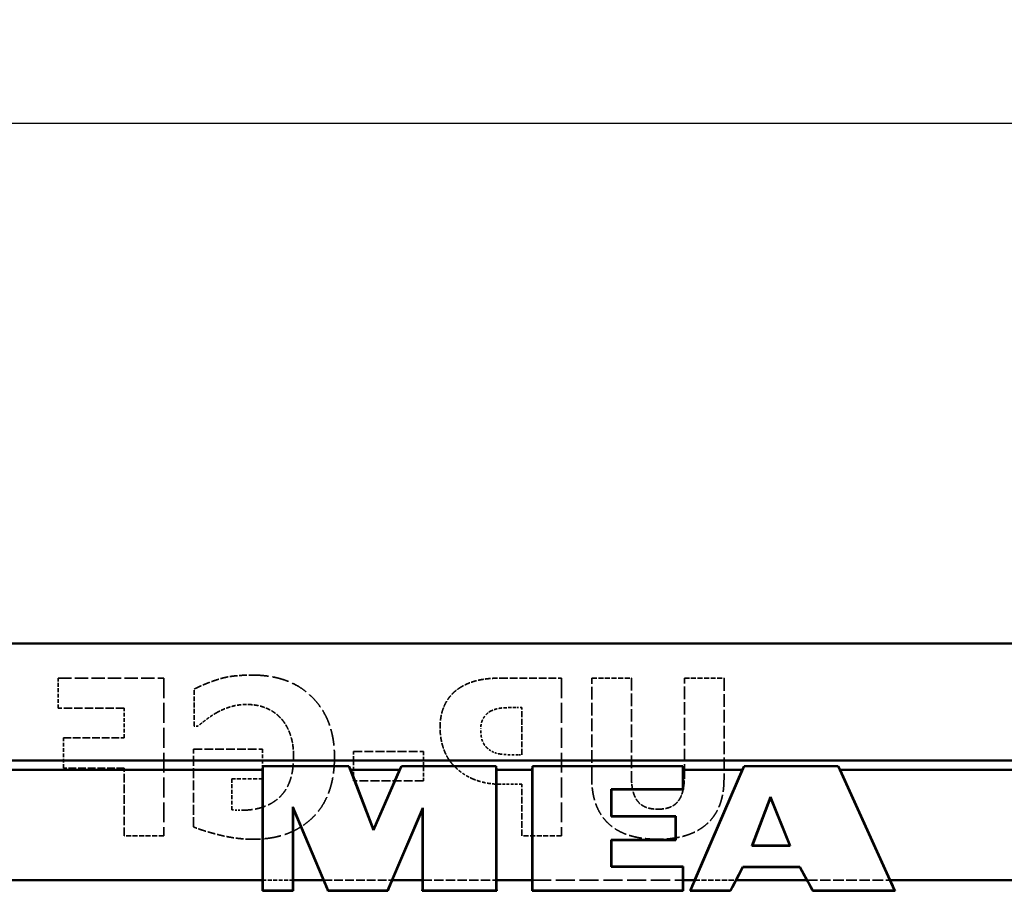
# Model space of a CAD drawing. Header units: millimetres. Extents: x 3367 to 6255, y 2001 to 4216.
# Tile 251 of 256: x 4237 to 4299, y 4080 to 4135. Entities that reach past the tile are written whole.
import ezdxf

# ---------------------------------------------------------------- set-up
doc = ezdxf.new("R2010")
doc.units = ezdxf.units.MM
doc.linetypes.add('DASHED', pattern=[0.2067, 0.1654, -0.0413])
for name, color, linetype, lineweight in [('AM_5', 3, 'Continuous', 25), ('Sichtbare Kanten(DIN)', 7, 'Continuous', 50), ('Sichtbare tangentiale Kanten(DIN)', 7, 'Continuous', 50), ('Verdeckte Kanten(DIN)', 7, 'DASHED', 35), ('Verdeckte tangentiale Kanten(DIN)', 7, 'DASHED', 35)]:
    doc.layers.add(name, color=color, linetype=linetype, lineweight=lineweight)
doc.styles.get("Standard").update_dxf_attribs({"font": 'ISOCP.SHX'})
doc.dimstyles.new('Standard$0', dxfattribs={"dimtxt": 0.18, "dimasz": 0.18, "dimexe": 0.18, "dimexo": 0.0625, "dimgap": 0.09, "dimtad": 0, "dimtih": 1, "dimtoh": 1, "dimdec": 4, "dimzin": 0, "dimdsep": 46, "dimtxsty": 'STANDARD', "dimcen": 0.09, "dimadec": 0, "dimazin": 0, "dimtfac": 1, "dimtdec": 4, "dimtofl": 0, "dimtmove": 0, "dimatfit": 3, "dimfxl": 1, "dimtolj": 1, "dimtzin": 0, "dimarcsym": 0})

# ---------------------------------------------------------------- blocks, each defined once
blk = doc.blocks.new('*D15')
at = {"layer": 'AM_5', "color": 0, "lineweight": -2, "transparency": 16777216}
for p, q in [((3592.597, 3931.798), (3592.597, 4129.029)), ((3594.397, 4128.849), (4303.507, 4128.849)), ((5030.797, 4128.849), (4321.687, 4128.849)), ((5032.597, 3931.798), (5032.597, 4129.029))]:
    blk.add_line(p, q, dxfattribs=at)
at = {"layer": 'AM_5', "color": 0, "transparency": 16777216}
for points in [[(3594.397, 4129.149), (3594.397, 4128.549), (3592.597, 4128.849)], [(5030.797, 4129.149), (5030.797, 4128.549), (5032.597, 4128.849)]]:
    blk.add_solid(points, dxfattribs=at)
at = {"layer": 'Defpoints', "color": 0, "transparency": 16777216}
for p in [(3592.597, 4128.849), (3592.597, 3931.736), (5032.597, 3931.736)]:
    blk.add_point(p, dxfattribs=at)
at = {"layer": 'AM_5', "color": 0, "transparency": 16777216, "insert": (4312.597, 4128.849), "char_height": 10, "attachment_point": 5}
blk.add_mtext('\\A1;144', dxfattribs=at)

msp = doc.modelspace()

# ---------------------------------------------------------------- linework, layer by layer
at = {"layer": 'Sichtbare Kanten(DIN)'}
for p, q in [((4958.86086, 4095.87798), (3666.33356, 4095.87798)), ((3666.33356, 4088.45533), (4958.86086, 4088.45533)), ((4252.44673, 4087.87798), (3666.33356, 4087.87798)), ((4252.46769, 4088.10891), (4252.44673, 4087.87798)), ((4252.44673, 4087.87798), (4252.44673, 4080.87801)), ((4257.93114, 4088.10891), (4252.46769, 4088.10891)), ((4252.46769, 4088.10891), (4252.46769, 4080.23044)), ((4258.0423, 4087.87797), (4257.93114, 4088.10891)), ((4259.49413, 4084.03958), (4257.93114, 4088.10891)), ((4261.13749, 4087.87797), (4258.0423, 4087.87797)), ((4259.49532, 4084.09496), (4258.0423, 4087.87797)), ((4261.26059, 4088.10891), (4259.49413, 4084.03958)), ((4261.13749, 4087.87797), (4259.49532, 4084.09496)), ((4261.26059, 4088.10891), (4261.13749, 4087.87797)), ((4267.27197, 4088.10891), (4261.26059, 4088.10891)), ((4267.27196, 4080.23044), (4267.27197, 4088.10891)), ((4267.29293, 4087.87799), (4267.27197, 4088.10891)), ((4267.29293, 4080.87801), (4267.29293, 4087.87798)), ((4269.53764, 4087.87797), (4267.29293, 4087.87797)), ((4269.5586, 4088.10891), (4269.53764, 4087.87798)), ((4269.53764, 4087.87798), (4269.53764, 4080.87801)), ((4279.09015, 4088.10891), (4269.5586, 4088.10891)), ((4269.5586, 4088.10891), (4269.5586, 4080.23044)), ((4279.11111, 4087.87799), (4279.09015, 4088.10891)), ((4279.09015, 4086.64032), (4279.09015, 4088.10891)), ((4279.11111, 4086.61936), (4279.11111, 4087.87798)), ((4282.86542, 4087.87797), (4279.11111, 4087.87797)), ((4282.98798, 4088.10891), (4279.58591, 4080.23044)), ((4282.86542, 4087.87797), (4279.84271, 4080.87801)), ((4282.98798, 4088.10891), (4282.86542, 4087.87797)), ((4288.93458, 4088.10891), (4282.98798, 4088.10891)), ((4289.06258, 4087.87798), (4288.93458, 4088.10891)), ((4288.93458, 4088.10891), (4292.51571, 4080.23043)), ((4958.86086, 4087.87798), (4289.06258, 4087.87798)), ((4289.06258, 4087.87798), (4292.24438, 4080.87801)), ((4274.54469, 4086.64032), (4279.09015, 4086.64032)), ((4274.54469, 4084.92068), (4274.54469, 4086.64032)), ((4274.54469, 4086.64032), (4274.56565, 4086.61936)), ((4274.56565, 4086.61936), (4279.11111, 4086.61936)), ((4274.56565, 4084.94164), (4274.56565, 4086.61936)), ((4279.09015, 4086.64032), (4279.11111, 4086.61936)), ((4283.47144, 4083.06072), (4284.65932, 4086.15209)), ((4283.50196, 4083.08168), (4284.65982, 4086.09495)), ((4284.65932, 4086.15209), (4285.90973, 4083.06072)), ((4284.65932, 4086.15209), (4284.65982, 4086.09495)), ((4284.65982, 4086.09495), (4285.87863, 4083.08168)), ((4254.36287, 4080.23044), (4254.36287, 4085.52241)), ((4254.36287, 4085.52241), (4256.61478, 4080.23044)), ((4254.36287, 4085.52241), (4254.38384, 4085.41961)), ((4254.38384, 4085.41961), (4256.31643, 4080.87801)), ((4254.38384, 4080.87801), (4254.38384, 4085.41961)), ((4260.38063, 4080.23044), (4262.60485, 4085.45736)), ((4260.67897, 4080.87801), (4262.58389, 4085.35456)), ((4262.60485, 4085.45736), (4262.58389, 4085.35456)), ((4262.58389, 4085.35456), (4262.58389, 4080.87801)), ((4262.60485, 4085.45736), (4262.60485, 4080.23044)), ((4274.54469, 4084.92068), (4274.56565, 4084.94164)), ((4278.6356, 4084.92068), (4274.54469, 4084.92068)), ((4278.65656, 4084.94164), (4274.56565, 4084.94164)), ((4278.6356, 4084.92068), (4278.65656, 4084.94164)), ((4278.6356, 4083.43538), (4278.6356, 4084.92068)), ((4278.65656, 4083.41442), (4278.65656, 4084.94164)), ((4259.49413, 4084.03958), (4259.49532, 4084.09496)), ((4274.54469, 4081.71573), (4274.54469, 4083.43538)), ((4274.54469, 4083.43538), (4278.6356, 4083.43538)), ((4274.54469, 4083.43538), (4274.56565, 4083.41442)), ((4274.56565, 4083.41442), (4278.65656, 4083.41442)), ((4274.56565, 4081.7367), (4274.56565, 4083.41442)), ((4278.6356, 4083.43538), (4278.65656, 4083.41442)), ((4283.50196, 4083.08168), (4283.47144, 4083.06072)), ((4285.90973, 4083.06072), (4283.47144, 4083.06072)), ((4285.87863, 4083.08168), (4283.50196, 4083.08168)), ((4285.90973, 4083.06072), (4285.87863, 4083.08168)), ((4274.54469, 4081.71573), (4274.56565, 4081.7367)), ((4279.09015, 4081.71573), (4274.54469, 4081.71573)), ((4279.11111, 4081.7367), (4274.56565, 4081.7367)), ((4279.09015, 4081.71573), (4279.11111, 4081.7367)), ((4279.09015, 4080.23044), (4279.09015, 4081.71573)), ((4279.11111, 4080.87801), (4279.11111, 4081.7367)), ((4282.11084, 4080.23044), (4282.89596, 4081.72964)), ((4282.47363, 4080.87801), (4282.90865, 4081.70868)), ((4282.89596, 4081.72964), (4286.51563, 4081.72964)), ((4282.89596, 4081.72964), (4282.90865, 4081.70868)), ((4282.90865, 4081.70868), (4286.50325, 4081.70868)), ((4286.51563, 4081.72964), (4286.50325, 4081.70868)), ((4286.50325, 4081.70868), (4286.96116, 4080.87801)), ((4286.51563, 4081.72964), (4287.34207, 4080.23044)), ((4252.46769, 4080.23044), (4252.44476, 4080.20751)), ((4252.44476, 4080.20751), (4254.3858, 4080.20751)), ((4252.46769, 4080.23044), (4254.36287, 4080.23044)), ((4254.36287, 4080.23044), (4254.3858, 4080.20751)), ((4256.61478, 4080.23044), (4256.59961, 4080.20751)), ((4256.59961, 4080.20751), (4260.39579, 4080.20751)), ((4256.61478, 4080.23044), (4260.38063, 4080.23044)), ((4260.39579, 4080.20751), (4260.38063, 4080.23044)), ((4262.60485, 4080.23044), (4262.58192, 4080.20751)), ((4262.58192, 4080.20751), (4267.2949, 4080.20751)), ((4262.60485, 4080.23044), (4267.27196, 4080.23044)), ((4267.27196, 4080.23044), (4267.2949, 4080.20751)), ((4269.53567, 4080.20751), (4269.5586, 4080.23044)), ((4269.53567, 4080.20751), (4279.11308, 4080.2075)), ((4269.5586, 4080.23044), (4279.09015, 4080.23044)), ((4279.09015, 4080.23044), (4279.11308, 4080.2075)), ((4279.55103, 4080.2075), (4279.58591, 4080.23044)), ((4279.55103, 4080.2075), (4282.12472, 4080.2075)), ((4279.58591, 4080.23044), (4282.11084, 4080.23044)), ((4282.11084, 4080.23044), (4282.12472, 4080.2075)), ((4287.34207, 4080.23044), (4287.32853, 4080.2075)), ((4287.32853, 4080.2075), (4292.55132, 4080.2075)), ((4287.34207, 4080.23044), (4292.51571, 4080.23043)), ((4292.51571, 4080.23043), (4292.55132, 4080.2075))]:
    msp.add_line(p, q, dxfattribs=at)
for centre, major_axis, ratio, start_param, end_param in [((4252.13228, 4080.87801), (0, -6), 0.05240778, 1.45881122, 1.57079632), ((4254.69828, 4080.87801), (0, 6), 0.05240778, 1.57079689, 1.68278145), ((4255.9747, 4080.87801), (2.55968, -5.99873), 0.04820226, 1.43824602, 1.55023105), ((4261.0207, 4080.87801), (-2.55968, -5.99873), 0.04820226, 4.73295505, 4.84493933), ((4262.26944, 4080.87801), (0, -6), 0.05240778, 1.45881114, 1.57079632), ((4267.60737, 4080.87801), (0, 6), 0.05240778, 1.57079689, 1.68278156), ((4269.22319, 4080.87801), (0, -6), 0.05240778, 1.45881108, 1.57079632), ((4279.42555, 4080.87801), (0, 6), 0.05240778, 1.57079689, 1.68278166), ((4279.50019, 4080.87801), (2.59748, 5.9987), 0.04809347, 4.62122545, 4.73321073), ((4282.82859, 4080.87801), (-3.14988, -5.99822), 0.04639842, 4.73675058, 4.84873499), ((4286.6021, 4080.87801), (3.31558, -5.99807), 0.04586595, 1.43346283, 1.54544805), ((4292.58979, 4080.87801), (-2.73413, 5.99858), 0.04768849, 1.5490635, 1.66104893)]:
    msp.add_ellipse(centre, major_axis=major_axis, ratio=ratio, start_param=start_param, end_param=end_param, dxfattribs=at)
at = {"layer": 'Sichtbare tangentiale Kanten(DIN)'}
for p, q in [((3666.33356, 4080.87801), (4252.44673, 4080.87801)), ((4254.38384, 4080.87801), (4256.31643, 4080.87801)), ((4260.67897, 4080.87801), (4262.58389, 4080.87801)), ((4267.29293, 4080.87801), (4269.53764, 4080.87801)), ((4279.11111, 4080.87801), (4279.84271, 4080.87801)), ((4282.47363, 4080.87801), (4286.96116, 4080.87801)), ((4292.24438, 4080.87801), (4304.56093, 4080.87801))]:
    msp.add_line(p, q, dxfattribs=at)
at = {"layer": 'Verdeckte Kanten(DIN)', "ltscale": 5.099671}
msp.add_line((4239.49348, 4093.68349), (4246.18716, 4093.68349), dxfattribs=at)
at = {"layer": 'Verdeckte Kanten(DIN)', "ltscale": 1.450803}
for p, q in [((4239.49348, 4091.77911), (4239.49348, 4093.68349)), ((4239.82573, 4087.98657), (4239.82573, 4089.89095))]:
    msp.add_line(p, q, dxfattribs=at)
at = {"layer": 'Verdeckte Kanten(DIN)', "ltscale": 7.618686}
for p, q in [((4246.18716, 4093.68349), (4246.18716, 4083.68349)), ((4271.39786, 4093.68349), (4271.39786, 4083.68349))]:
    msp.add_line(p, q, dxfattribs=at)
at = {"layer": 'Verdeckte Kanten(DIN)', "ltscale": 2.957273}
msp.add_line((4267.51617, 4093.68349), (4271.39786, 4093.68349), dxfattribs=at)
at = {"layer": 'Verdeckte Kanten(DIN)', "ltscale": 1.913858}
for p, q in [((4273.32655, 4093.68349), (4275.8387, 4093.68349)), ((4279.19364, 4093.68349), (4281.7058, 4093.68349)), ((4271.39786, 4083.68349), (4268.8857, 4083.68349))]:
    msp.add_line(p, q, dxfattribs=at)
at = {"layer": 'Verdeckte Kanten(DIN)', "ltscale": 4.858883}
msp.add_line((4273.32655, 4087.30586), (4273.32655, 4093.68349), dxfattribs=at)
at = {"layer": 'Verdeckte Kanten(DIN)', "ltscale": 4.753924}
for p, q in [((4275.8387, 4093.68349), (4275.8387, 4087.44362)), ((4279.19364, 4087.44362), (4279.19364, 4093.68349))]:
    msp.add_line(p, q, dxfattribs=at)
at = {"layer": 'Verdeckte Kanten(DIN)', "ltscale": 4.865057}
msp.add_line((4281.7058, 4093.68349), (4281.7058, 4087.29775), dxfattribs=at)
at = {"layer": 'Verdeckte Kanten(DIN)', "ltscale": 1.790377}
msp.add_line((4248.12395, 4090.64459), (4248.12395, 4092.99467), dxfattribs=at)
at = {"layer": 'Verdeckte Kanten(DIN)', "ltscale": 3.198061}
msp.add_line((4243.69121, 4091.77911), (4239.49348, 4091.77911), dxfattribs=at)
at = {"layer": 'Verdeckte Kanten(DIN)', "ltscale": 1.438455}
msp.add_line((4243.69121, 4089.89095), (4243.69121, 4091.77911), dxfattribs=at)
at = {"layer": 'Verdeckte Kanten(DIN)', "ltscale": 0.271559}
msp.add_line((4268.8857, 4091.81963), (4268.52914, 4091.81963), dxfattribs=at)
at = {"layer": 'Verdeckte Kanten(DIN)', "ltscale": 2.284301}
msp.add_line((4268.8857, 4088.82125), (4268.8857, 4091.81963), dxfattribs=at)
at = {"layer": 'Verdeckte Kanten(DIN)', "ltscale": 0.172774}
msp.add_line((4248.35086, 4090.64459), (4248.12395, 4090.64459), dxfattribs=at)
at = {"layer": 'Verdeckte Kanten(DIN)', "ltscale": 2.944925}
for p, q in [((4239.82573, 4089.89095), (4243.69121, 4089.89095)), ((4243.69121, 4087.98657), (4239.82573, 4087.98657))]:
    msp.add_line(p, q, dxfattribs=at)
at = {"layer": 'Verdeckte Kanten(DIN)', "ltscale": 3.327717}
msp.add_line((4248.08343, 4089.17782), (4252.45134, 4089.17782), dxfattribs=at)
at = {"layer": 'Verdeckte Kanten(DIN)', "ltscale": 3.753727}
msp.add_line((4248.08343, 4084.25075), (4248.08343, 4089.17782), dxfattribs=at)
at = {"layer": 'Verdeckte Kanten(DIN)', "ltscale": 1.426107}
msp.add_line((4252.45134, 4089.17782), (4252.45134, 4087.30586), dxfattribs=at)
at = {"layer": 'Verdeckte Kanten(DIN)', "ltscale": 3.389457}
for p, q in [((4258.21309, 4089.03195), (4262.66204, 4089.03195)), ((4262.66204, 4087.16809), (4258.21309, 4087.16809))]:
    msp.add_line(p, q, dxfattribs=at)
at = {"layer": 'Verdeckte Kanten(DIN)', "ltscale": 1.419933}
for p, q in [((4258.21309, 4087.16809), (4258.21309, 4089.03195)), ((4262.66204, 4089.03195), (4262.66204, 4087.16809))]:
    msp.add_line(p, q, dxfattribs=at)
at = {"layer": 'Verdeckte Kanten(DIN)', "ltscale": 0.135729}
msp.add_line((4268.70742, 4088.82125), (4268.8857, 4088.82125), dxfattribs=at)
at = {"layer": 'Verdeckte Kanten(DIN)', "ltscale": 3.278324}
msp.add_line((4243.69121, 4083.68349), (4243.69121, 4087.98657), dxfattribs=at)
at = {"layer": 'Verdeckte Kanten(DIN)', "ltscale": 1.500196}
msp.add_line((4250.51455, 4087.30586), (4250.51455, 4085.33665), dxfattribs=at)
at = {"layer": 'Verdeckte Kanten(DIN)', "ltscale": 1.4755}
msp.add_line((4252.45134, 4087.30586), (4250.51455, 4087.30586), dxfattribs=at)
at = {"layer": 'Verdeckte Kanten(DIN)', "ltscale": 1.000097}
msp.add_line((4268.8857, 4086.9574), (4267.5729, 4086.9574), dxfattribs=at)
at = {"layer": 'Verdeckte Kanten(DIN)', "ltscale": 2.494219}
msp.add_line((4268.8857, 4083.68349), (4268.8857, 4086.9574), dxfattribs=at)
at = {"layer": 'Verdeckte Kanten(DIN)', "ltscale": 1.90151}
msp.add_line((4246.18716, 4083.68349), (4243.69121, 4083.68349), dxfattribs=at)
at = {"layer": 'Verdeckte Kanten(DIN)', "ltscale": 2.901936}
msp.add_open_spline([(4248.12395, 4092.99467), (4248.95864, 4093.39986), (4250.53076, 4093.87798), (4251.78684, 4093.87798)], degree=2, dxfattribs=at)
at = {"layer": 'Verdeckte Kanten(DIN)', "ltscale": 6.342981}
msp.add_open_spline([(4251.78684, 4093.87798), (4254.21796, 4093.87798), (4257.01374, 4091.04167), (4257.01374, 4088.69159)], degree=2, dxfattribs=at)
at = {"layer": 'Verdeckte Kanten(DIN)', "ltscale": 2.093632}
msp.add_open_spline([(4264.89056, 4093.02709), (4265.4011, 4093.36744), (4266.65718, 4093.68349), (4267.51617, 4093.68349)], degree=2, dxfattribs=at)
at = {"layer": 'Verdeckte Kanten(DIN)', "ltscale": 2.197318}
msp.add_open_spline([(4263.70742, 4090.53114), (4263.70742, 4091.39824), (4264.3233, 4092.64621), (4264.89056, 4093.02709)], degree=2, dxfattribs=at)
at = {"layer": 'Verdeckte Kanten(DIN)', "ltscale": 1.528687}
msp.add_open_spline([(4251.44648, 4092.01412), (4250.89543, 4092.01412), (4249.90677, 4091.70618), (4249.534, 4091.48738)], degree=2, dxfattribs=at)
at = {"layer": 'Verdeckte Kanten(DIN)', "ltscale": 1.775667}
msp.add_open_spline([(4253.56155, 4091.19565), (4253.14826, 4091.60894), (4252.08667, 4092.01412), (4251.44648, 4092.01412)], degree=2, dxfattribs=at)
at = {"layer": 'Verdeckte Kanten(DIN)', "ltscale": 1.107942}
msp.add_open_spline([(4249.534, 4091.48738), (4249.20985, 4091.3091), (4248.52914, 4090.78236), (4248.35086, 4090.64459)], degree=2, dxfattribs=at)
at = {"layer": 'Verdeckte Kanten(DIN)', "ltscale": 1.079045}
msp.add_open_spline([(4266.96512, 4091.61704), (4266.68959, 4091.50359), (4266.28441, 4090.89581), (4266.28441, 4090.46631)], degree=2, dxfattribs=at)
at = {"layer": 'Verdeckte Kanten(DIN)', "ltscale": 1.211864}
msp.add_open_spline([(4268.52914, 4091.81963), (4267.96998, 4091.81963), (4267.32168, 4091.77101), (4266.96512, 4091.61704)], degree=2, dxfattribs=at)
at = {"layer": 'Verdeckte Kanten(DIN)', "ltscale": 2.038444}
msp.add_open_spline([(4254.42055, 4088.73211), (4254.42055, 4089.55059), (4253.95864, 4090.79046), (4253.56155, 4091.19565)], degree=2, dxfattribs=at)
at = {"layer": 'Verdeckte Kanten(DIN)', "ltscale": 1.976775}
msp.add_open_spline([(4264.56642, 4088.14864), (4264.15313, 4088.57004), (4263.70742, 4089.83422), (4263.70742, 4090.53114)], degree=2, dxfattribs=at)
at = {"layer": 'Verdeckte Kanten(DIN)', "ltscale": 1.037334}
msp.add_open_spline([(4266.72201, 4089.22644), (4266.46269, 4089.46955), (4266.28441, 4090.0125), (4266.28441, 4090.46631)], degree=2, dxfattribs=at)
at = {"layer": 'Verdeckte Kanten(DIN)', "ltscale": 0.6523}
msp.add_open_spline([(4267.49186, 4088.87798), (4267.28927, 4088.91039), (4266.84356, 4089.10488), (4266.72201, 4089.22644)], degree=2, dxfattribs=at)
at = {"layer": 'Verdeckte Kanten(DIN)', "ltscale": 0.928052}
msp.add_open_spline([(4267.49186, 4088.87798), (4267.72687, 4088.83746), (4268.35896, 4088.82125), (4268.70742, 4088.82125)], degree=2, dxfattribs=at)
at = {"layer": 'Verdeckte Kanten(DIN)', "ltscale": 4.120586}
msp.add_open_spline([(4251.14664, 4085.31234), (4252.66204, 4085.31234), (4254.42055, 4086.98171), (4254.42055, 4088.73211)], degree=2, dxfattribs=at)
at = {"layer": 'Verdeckte Kanten(DIN)', "ltscale": 6.338712}
msp.add_open_spline([(4257.01374, 4088.69159), (4257.01374, 4086.19565), (4254.21796, 4083.47279), (4251.85977, 4083.47279)], degree=2, dxfattribs=at)
at = {"layer": 'Verdeckte Kanten(DIN)', "ltscale": 1.152439}
msp.add_open_spline([(4265.79818, 4087.28965), (4265.43351, 4087.44362), (4264.81763, 4087.88122), (4264.56642, 4088.14864)], degree=2, dxfattribs=at)
at = {"layer": 'Verdeckte Kanten(DIN)', "ltscale": 1.384673}
msp.add_open_spline([(4267.5729, 4086.9574), (4267.03805, 4086.9574), (4266.17095, 4087.13568), (4265.79818, 4087.28965)], degree=2, dxfattribs=at)
at = {"layer": 'Verdeckte Kanten(DIN)', "ltscale": 4.941744}
msp.add_open_spline([(4277.51617, 4083.47279), (4275.44162, 4083.47279), (4273.32655, 4085.45821), (4273.32655, 4087.30586)], degree=2, dxfattribs=at)
at = {"layer": 'Verdeckte Kanten(DIN)', "ltscale": 2.33796}
msp.add_open_spline([(4275.8387, 4087.44362), (4275.8387, 4086.35772), (4276.64907, 4085.37717), (4277.51617, 4085.37717)], degree=2, dxfattribs=at)
at = {"layer": 'Verdeckte Kanten(DIN)', "ltscale": 2.336236}
msp.add_open_spline([(4277.51617, 4085.37717), (4278.40758, 4085.37717), (4279.19364, 4086.39824), (4279.19364, 4087.44362)], degree=2, dxfattribs=at)
at = {"layer": 'Verdeckte Kanten(DIN)', "ltscale": 4.933416}
msp.add_open_spline([(4281.7058, 4087.29775), (4281.7058, 4085.41769), (4279.534, 4083.47279), (4277.51617, 4083.47279)], degree=2, dxfattribs=at)
at = {"layer": 'Verdeckte Kanten(DIN)', "ltscale": 0.481894}
msp.add_open_spline([(4250.51455, 4085.33665), (4250.65232, 4085.32855), (4251.00888, 4085.31234), (4251.14664, 4085.31234)], degree=2, dxfattribs=at)
at = {"layer": 'Verdeckte Kanten(DIN)', "ltscale": 2.953568}
msp.add_open_spline([(4251.85977, 4083.47279), (4250.8387, 4083.47279), (4248.73984, 4083.98333), (4248.08343, 4084.25075)], degree=2, dxfattribs=at)
at = {"layer": 'Verdeckte tangentiale Kanten(DIN)', "ltscale": 1.475743}
msp.add_line((4252.44673, 4080.87801), (4254.38384, 4080.87801), dxfattribs=at)
at = {"layer": 'Verdeckte tangentiale Kanten(DIN)', "ltscale": 3.323626}
msp.add_line((4256.31643, 4080.87801), (4260.67897, 4080.87801), dxfattribs=at)
at = {"layer": 'Verdeckte tangentiale Kanten(DIN)', "ltscale": 3.587617}
msp.add_line((4262.58389, 4080.87801), (4267.29293, 4080.87801), dxfattribs=at)
at = {"layer": 'Verdeckte tangentiale Kanten(DIN)', "ltscale": 7.293725}
msp.add_line((4269.53764, 4080.87801), (4279.11111, 4080.87801), dxfattribs=at)
at = {"layer": 'Verdeckte tangentiale Kanten(DIN)', "ltscale": 2.004346}
msp.add_line((4279.84271, 4080.87801), (4282.47363, 4080.87801), dxfattribs=at)
at = {"layer": 'Verdeckte tangentiale Kanten(DIN)', "ltscale": 4.025075}
msp.add_line((4286.96116, 4080.87801), (4292.24438, 4080.87801), dxfattribs=at)

# ---------------------------------------------------------------- dimensions: what is measured, and where the dimension line sits
at = {"layer": 'AM_5'}
dim = msp.add_linear_dim(base=(3592.59721, 4128.84923), p1=(5032.59721, 3931.73584), p2=(3592.59721, 3931.73584), angle=0.0000003, text='144', dimstyle='Standard$0', override={"dimtxt": 10, "dimasz": 1.8}, dxfattribs=at)
dim.commit()
dim.dimension.update_dxf_attribs({"geometry": '*D15', "text_midpoint": (4312.59721, 4128.84923)})

doc.saveas('drawing.dxf')
